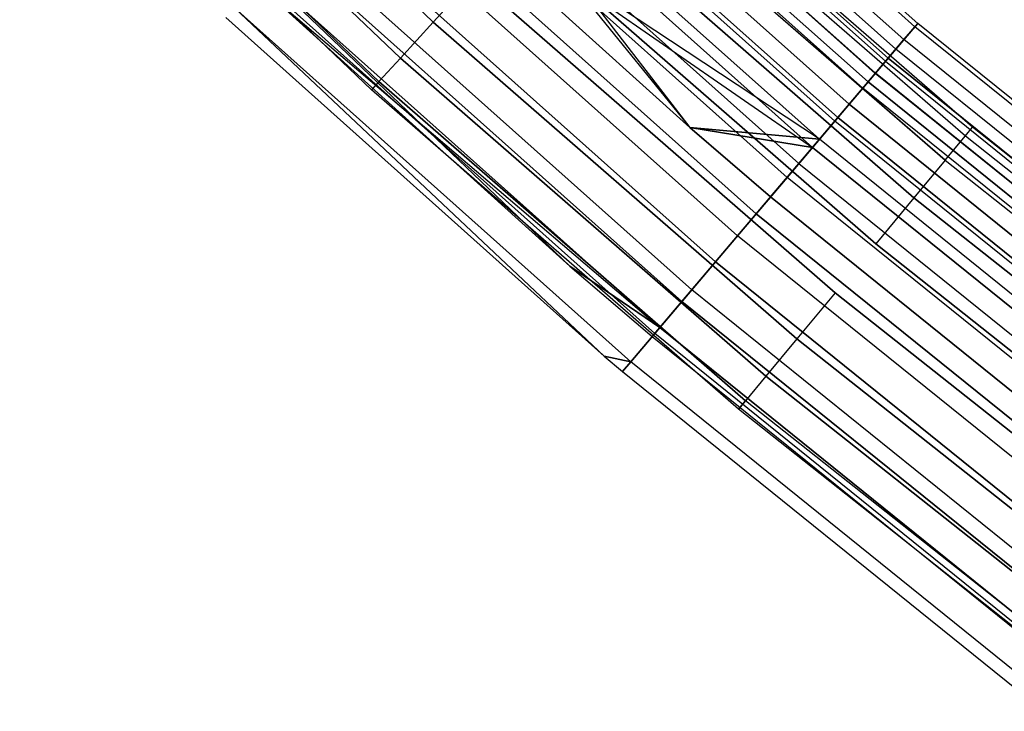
# Model space of a CAD drawing. Extents: x -176 to 176, y -176 to 176.
# Tile 29 of 208: x -81 to -71, y -92 to -84. Entities that reach past the tile are written whole.
import ezdxf

# ---------------------------------------------------------------- set-up
doc = ezdxf.new("R2010")
doc.units = 0
doc.header["$LTSCALE"] = 25.4
doc.layers.get('0').update_dxf_attribs({"linetype": 'CONTINUOUS'})

# ---------------------------------------------------------------- blocks, each defined once
blk = doc.blocks.new('BIURKOWA_B_STL')
at = {"color": 0}
for p, q in [((-80.61, -80.61, 197.768), (-76.801, -84.247, 197.768)), ((-80.61, -80.61, 197.768), (-76.801, -84.247, 197.768)), ((-76.801, -84.247, 201.232), (-80.61, -80.61, 201.232)), ((-76.801, -84.247, 201.232), (-80.61, -80.61, 201.232)), ((-80.61, -80.61, 0.768), (-76.801, -84.247, 0.768)), ((-80.61, -80.61, 0.768), (-76.801, -84.247, 0.768)), ((-76.801, -84.247, 4.232), (-80.61, -80.61, 4.232)), ((-76.801, -84.247, 4.232), (-80.61, -80.61, 4.232)), ((-75.685, -80.597, 198.944), (-71.54, -84.298, 198.944)), ((-75.685, -80.597, 198.944), (-71.54, -84.298, 198.944)), ((-75.685, -80.597, 3.056), (-71.54, -84.298, 3.056)), ((-75.685, -80.597, 3.056), (-71.54, -84.298, 3.056)), ((-75.653, -80.562, 199.78), (-71.51, -84.262, 199.78)), ((-75.653, -80.562, 199.78), (-71.51, -84.262, 199.78)), ((-75.653, -80.562, 2.22), (-71.51, -84.262, 2.22)), ((-75.653, -80.562, 2.22), (-71.51, -84.262, 2.22)), ((-75.812, -80.732, 200.585), (-71.66, -84.439, 200.585)), ((-75.812, -80.732, 200.585), (-71.66, -84.439, 200.585)), ((-75.812, -80.732, 1.415), (-71.66, -84.439, 1.415)), ((-75.812, -80.732, 1.415), (-71.66, -84.439, 1.415)), ((-75.905, -80.83, 198.17), (-71.748, -84.542, 198.17)), ((-75.905, -80.83, 198.17), (-71.748, -84.542, 198.17)), ((-75.905, -80.83, 3.83), (-71.748, -84.542, 3.83)), ((-75.905, -80.83, 3.83), (-71.748, -84.542, 3.83)), ((-71.861, -84.675, 2.021), (-76.025, -80.958, 2.021)), ((-71.861, -84.675, 2.021), (-76.025, -80.958, 2.021)), ((-76.025, -80.958, 199.979), (-71.861, -84.675, 199.979)), ((-76.025, -80.958, 199.979), (-71.861, -84.675, 199.979)), ((-71.833, -84.642, 2.741), (-75.995, -80.926, 2.741)), ((-71.833, -84.642, 2.741), (-75.995, -80.926, 2.741)), ((-75.995, -80.926, 199.259), (-71.833, -84.642, 199.259)), ((-75.995, -80.926, 199.259), (-71.833, -84.642, 199.259)), ((-80.986, -80.986, 198.214), (-77.16, -84.64, 198.214)), ((-80.986, -80.986, 198.214), (-77.16, -84.64, 198.214)), ((-77.16, -84.64, 200.786), (-80.986, -80.986, 200.786)), ((-77.16, -84.64, 200.786), (-80.986, -80.986, 200.786)), ((-80.986, -80.986, 1.214), (-77.16, -84.64, 1.214)), ((-80.986, -80.986, 1.214), (-77.16, -84.64, 1.214)), ((-77.16, -84.64, 3.786), (-80.986, -80.986, 3.786)), ((-77.16, -84.64, 3.786), (-80.986, -80.986, 3.786)), ((-76.227, -81.174, 1.364), (-72.052, -84.901, 1.364)), ((-76.227, -81.174, 1.364), (-72.052, -84.901, 1.364)), ((-72.052, -84.901, 200.636), (-76.227, -81.174, 200.636)), ((-72.052, -84.901, 200.636), (-76.227, -81.174, 200.636)), ((-76.144, -81.085, 201.268), (-71.973, -84.808, 201.268)), ((-76.144, -81.085, 201.268), (-71.973, -84.808, 201.268)), ((-76.144, -81.085, 0.732), (-71.973, -84.808, 0.732)), ((-76.144, -81.085, 0.732), (-71.973, -84.808, 0.732)), ((-71.971, -84.806, 3.429), (-76.142, -81.083, 3.429)), ((-71.971, -84.806, 3.429), (-76.142, -81.083, 3.429)), ((-76.142, -81.083, 198.571), (-71.971, -84.806, 198.571)), ((-76.142, -81.083, 198.571), (-71.971, -84.806, 198.571)), ((-77.394, -84.897, 200.184), (-81.232, -81.232, 200.184)), ((-81.232, -81.232, 198.816), (-77.394, -84.897, 198.816)), ((-81.232, -81.232, 198.816), (-77.394, -84.897, 198.816)), ((-77.394, -84.897, 200.184), (-81.232, -81.232, 200.184)), ((-77.394, -84.897, 3.184), (-81.232, -81.232, 3.184)), ((-81.232, -81.232, 1.816), (-77.394, -84.897, 1.816)), ((-81.232, -81.232, 1.816), (-77.394, -84.897, 1.816)), ((-77.394, -84.897, 3.184), (-81.232, -81.232, 3.184)), ((-76.287, -81.237, 197.545), (-72.109, -84.968, 197.545)), ((-76.287, -81.237, 197.545), (-72.109, -84.968, 197.545)), ((-76.287, -81.237, 4.455), (-72.109, -84.968, 4.455)), ((-76.287, -81.237, 4.455), (-72.109, -84.968, 4.455)), ((-81.317, -81.317, 199.5), (-77.475, -84.986, 199.5)), ((-81.317, -81.317, 199.5), (-77.475, -84.986, 199.5)), ((-81.317, -81.317, 2.5), (-77.475, -84.986, 2.5)), ((-81.317, -81.317, 2.5), (-77.475, -84.986, 2.5)), ((-72.259, -85.145, 3.997), (-76.446, -81.407, 3.997)), ((-72.259, -85.145, 3.997), (-76.446, -81.407, 3.997)), ((-76.446, -81.407, 198.003), (-72.259, -85.145, 198.003)), ((-76.446, -81.407, 198.003), (-72.259, -85.145, 198.003)), ((-76.611, -81.583, 201.752), (-72.415, -85.329, 201.752)), ((-76.611, -81.583, 201.752), (-72.415, -85.329, 201.752)), ((-76.611, -81.583, 0.248), (-72.415, -85.329, 0.248)), ((-76.611, -81.583, 0.248), (-72.415, -85.329, 0.248)), ((-72.382, -85.29, 0.854), (-76.576, -81.545, 0.854)), ((-72.382, -85.29, 0.854), (-76.576, -81.545, 0.854)), ((-76.576, -81.545, 201.146), (-72.382, -85.29, 201.146)), ((-76.576, -81.545, 201.146), (-72.382, -85.29, 201.146)), ((-76.789, -81.772, 197.14), (-73.999, -85.4, 197)), ((-76.789, -81.772, 197.14), (-73.999, -85.4, 197)), ((-76.789, -81.772, 197.14), (-72.583, -85.526, 197.14)), ((-76.789, -81.772, 197.14), (-72.583, -85.526, 197.14)), ((-76.789, -81.772, 4.86), (-72.583, -85.526, 4.86)), ((-76.789, -81.772, 4.86), (-72.583, -85.526, 4.86)), ((-76.868, -81.856, 4.37), (-72.658, -85.615, 4.37)), ((-76.868, -81.856, 4.37), (-73.999, -85.4, 4.5)), ((-76.868, -81.856, 4.37), (-73.999, -85.4, 4.5)), ((-76.868, -81.856, 4.37), (-72.658, -85.615, 4.37)), ((-76.868, -81.856, 197.63), (-72.658, -85.615, 197.63)), ((-76.868, -81.856, 197.63), (-72.658, -85.615, 197.63)), ((-77.026, -82.025, 0.558), (-72.808, -85.791, 0.558)), ((-77.026, -82.025, 0.558), (-72.808, -85.791, 0.558)), ((-72.808, -85.791, 201.442), (-77.026, -82.025, 201.442)), ((-72.808, -85.791, 201.442), (-77.026, -82.025, 201.442)), ((-70.912, -85.396, 199.5), (-74.78, -82.03, 199.5)), ((-70.912, -85.396, 199.5), (-74.78, -82.03, 199.5)), ((-70.912, -85.396, 2.5), (-74.78, -82.03, 2.5)), ((-70.912, -85.396, 2.5), (-74.78, -82.03, 2.5)), ((-74.861, -82.119, 200.184), (-70.989, -85.489, 200.184)), ((-74.861, -82.119, 198.816), (-70.989, -85.489, 198.816)), ((-74.861, -82.119, 200.184), (-70.989, -85.489, 200.184)), ((-74.861, -82.119, 198.816), (-70.989, -85.489, 198.816)), ((-74.861, -82.119, 3.184), (-70.989, -85.489, 3.184)), ((-74.861, -82.119, 1.816), (-70.989, -85.489, 1.816)), ((-74.861, -82.119, 3.184), (-70.989, -85.489, 3.184)), ((-74.861, -82.119, 1.816), (-70.989, -85.489, 1.816)), ((-77.162, -82.169, 201.984), (-72.936, -85.943, 201.984)), ((-77.162, -82.169, 201.984), (-72.936, -85.943, 201.984)), ((-77.162, -82.169, 0.016), (-72.936, -85.943, 0.016)), ((-77.162, -82.169, 0.016), (-72.936, -85.943, 0.016)), ((-73.999, -85.4, 197), (-77.354, -82.373, 197)), ((-72.583, -85.526, 4.86), (-77.354, -82.373, 5)), ((-77.354, -82.373, 5), (-73.999, -85.4, 5)), ((-72.583, -85.526, 4.86), (-77.354, -82.373, 5)), ((-77.354, -82.373, 4.5), (-73.999, -85.4, 4.5)), ((-77.354, -82.373, 5), (-73.999, -85.4, 5)), ((-77.354, -82.373, 4.5), (-73.999, -85.4, 4.5)), ((-77.354, -82.373, 197.5), (-72.658, -85.615, 197.63)), ((-77.354, -82.373, 197.5), (-72.658, -85.615, 197.63)), ((-77.354, -82.373, 197.5), (-73.999, -85.4, 197.5)), ((-73.999, -85.4, 197), (-77.354, -82.373, 197)), ((-77.354, -82.373, 197.5), (-73.999, -85.4, 197.5)), ((-75.095, -82.376, 198.214), (-71.211, -85.756, 198.214)), ((-75.095, -82.376, 198.214), (-71.211, -85.756, 198.214)), ((-71.211, -85.756, 200.786), (-75.095, -82.376, 200.786)), ((-71.211, -85.756, 200.786), (-75.095, -82.376, 200.786)), ((-75.095, -82.376, 1.214), (-71.211, -85.756, 1.214)), ((-75.095, -82.376, 1.214), (-71.211, -85.756, 1.214)), ((-71.211, -85.756, 3.786), (-75.095, -82.376, 3.786)), ((-71.211, -85.756, 3.786), (-75.095, -82.376, 3.786)), ((-77.519, -82.549, 0.515), (-73.273, -86.34, 0.515)), ((-77.519, -82.549, 0.515), (-73.273, -86.34, 0.515)), ((-73.273, -86.34, 201.485), (-77.519, -82.549, 201.485)), ((-73.273, -86.34, 201.485), (-77.519, -82.549, 201.485)), ((-77.735, -82.779, 201.937), (-73.477, -86.58, 201.937)), ((-77.735, -82.779, 201.937), (-73.477, -86.58, 201.937)), ((-77.735, -82.779, 0.063), (-73.477, -86.58, 0.063)), ((-77.735, -82.779, 0.063), (-73.477, -86.58, 0.063)), ((-75.454, -82.769, 197.768), (-71.551, -86.165, 197.768)), ((-75.454, -82.769, 197.768), (-71.551, -86.165, 197.768)), ((-71.551, -86.165, 201.232), (-75.454, -82.769, 201.232)), ((-71.551, -86.165, 201.232), (-75.454, -82.769, 201.232)), ((-75.454, -82.769, 0.768), (-71.551, -86.165, 0.768)), ((-75.454, -82.769, 0.768), (-71.551, -86.165, 0.768)), ((-71.551, -86.165, 4.232), (-75.454, -82.769, 4.232)), ((-71.551, -86.165, 4.232), (-75.454, -82.769, 4.232)), ((-77.99, -83.051, 0.729), (-73.719, -86.865, 0.729)), ((-77.99, -83.051, 0.729), (-73.719, -86.865, 0.729)), ((-73.719, -86.865, 201.271), (-77.99, -83.051, 201.271)), ((-73.719, -86.865, 201.271), (-77.99, -83.051, 201.271)), ((-75.894, -83.251, 197.53), (-71.968, -86.668, 197.53)), ((-75.894, -83.251, 197.53), (-71.968, -86.668, 197.53)), ((-71.968, -86.668, 201.47), (-75.894, -83.251, 201.47)), ((-71.968, -86.668, 201.47), (-75.894, -83.251, 201.47)), ((-75.894, -83.251, 0.53), (-71.968, -86.668, 0.53)), ((-75.894, -83.251, 0.53), (-71.968, -86.668, 0.53)), ((-71.968, -86.668, 4.47), (-75.894, -83.251, 4.47)), ((-71.968, -86.668, 4.47), (-75.894, -83.251, 4.47)), ((-78.264, -83.343, 201.617), (-73.978, -87.17, 201.617)), ((-78.264, -83.343, 201.617), (-73.978, -87.17, 201.617)), ((-78.264, -83.343, 0.383), (-73.978, -87.17, 0.383)), ((-78.264, -83.343, 0.383), (-73.978, -87.17, 0.383)), ((-78.379, -83.465, 1.174), (-74.086, -87.297, 1.174)), ((-78.379, -83.465, 1.174), (-74.086, -87.297, 1.174)), ((-74.086, -87.297, 200.826), (-78.379, -83.465, 200.826)), ((-74.086, -87.297, 200.826), (-78.379, -83.465, 200.826)), ((-78.634, -83.737, 1.791), (-74.327, -87.582, 1.791)), ((-78.634, -83.737, 1.791), (-74.327, -87.582, 1.791)), ((-78.634, -83.737, 200.209), (-74.327, -87.582, 200.209)), ((-78.634, -83.737, 200.209), (-75.309, -86.911, 199.5)), ((-78.634, -83.737, 200.209), (-75.309, -86.911, 199.5)), ((-78.634, -83.737, 200.209), (-74.327, -87.582, 200.209)), ((-76.362, -83.765, 197.53), (-76.801, -84.247, 197.768)), ((-76.362, -83.765, 197.53), (-76.801, -84.247, 197.768)), ((-76.362, -83.765, 201.47), (-76.801, -84.247, 201.232)), ((-76.362, -83.765, 201.47), (-76.801, -84.247, 201.232)), ((-76.362, -83.765, 0.53), (-76.801, -84.247, 0.768)), ((-76.362, -83.765, 0.53), (-76.801, -84.247, 0.768)), ((-76.362, -83.765, 4.47), (-76.801, -84.247, 4.232)), ((-76.362, -83.765, 4.47), (-76.801, -84.247, 4.232)), ((-76.362, -83.765, 197.53), (-72.412, -87.202, 197.53)), ((-76.362, -83.765, 197.53), (-72.412, -87.202, 197.53)), ((-72.412, -87.202, 201.47), (-76.362, -83.765, 201.47)), ((-72.412, -87.202, 201.47), (-76.362, -83.765, 201.47)), ((-76.362, -83.765, 0.53), (-72.412, -87.202, 0.53)), ((-76.362, -83.765, 0.53), (-72.412, -87.202, 0.53)), ((-72.412, -87.202, 4.47), (-76.362, -83.765, 4.47)), ((-72.412, -87.202, 4.47), (-76.362, -83.765, 4.47)), ((-78.723, -83.831, 2.5), (-74.327, -87.582, 1.791)), ((-78.723, -83.831, 2.5), (-74.327, -87.582, 1.791)), ((-78.723, -83.831, 2.5), (-75.309, -86.911, 2.5)), ((-78.723, -83.831, 2.5), (-75.309, -86.911, 2.5)), ((-78.723, -83.831, 199.5), (-75.309, -86.911, 199.5)), ((-78.723, -83.831, 199.5), (-75.309, -86.911, 199.5)), ((-78.692, -83.798, 201.059), (-74.382, -87.646, 201.059)), ((-78.692, -83.798, 201.059), (-74.382, -87.646, 201.059)), ((-78.692, -83.798, 0.941), (-74.382, -87.646, 0.941)), ((-78.692, -83.798, 0.941), (-74.382, -87.646, 0.941)), ((-79.065, -84.196, 199.5), (-74.934, -87.893, 199.5)), ((-79.065, -84.196, 199.5), (-74.934, -87.893, 199.5)), ((-79.065, -84.196, 2.5), (-74.934, -87.893, 2.5)), ((-79.065, -84.196, 2.5), (-74.934, -87.893, 2.5)), ((-78.969, -84.094, 200.326), (-74.644, -87.955, 200.326)), ((-78.969, -84.094, 200.326), (-74.644, -87.955, 200.326)), ((-78.969, -84.094, 200.326), (-74.934, -87.893, 199.5)), ((-78.969, -84.094, 200.326), (-74.934, -87.893, 199.5)), ((-78.969, -84.094, 1.674), (-74.934, -87.893, 2.5)), ((-78.969, -84.094, 1.674), (-74.934, -87.893, 2.5)), ((-78.969, -84.094, 1.674), (-74.644, -87.955, 1.674)), ((-78.969, -84.094, 1.674), (-74.644, -87.955, 1.674)), ((-76.801, -84.247, 197.768), (-77.16, -84.64, 198.214)), ((-76.801, -84.247, 197.768), (-77.16, -84.64, 198.214)), ((-76.801, -84.247, 201.232), (-77.16, -84.64, 200.786)), ((-76.801, -84.247, 201.232), (-77.16, -84.64, 200.786)), ((-76.801, -84.247, 0.768), (-77.16, -84.64, 1.214)), ((-76.801, -84.247, 0.768), (-77.16, -84.64, 1.214)), ((-76.801, -84.247, 4.232), (-77.16, -84.64, 3.786)), ((-76.801, -84.247, 4.232), (-77.16, -84.64, 3.786)), ((-76.801, -84.247, 197.768), (-72.829, -87.704, 197.768)), ((-76.801, -84.247, 197.768), (-72.829, -87.704, 197.768)), ((-72.829, -87.704, 201.232), (-76.801, -84.247, 201.232)), ((-72.829, -87.704, 201.232), (-76.801, -84.247, 201.232)), ((-76.801, -84.247, 0.768), (-72.829, -87.704, 0.768)), ((-76.801, -84.247, 0.768), (-72.829, -87.704, 0.768)), ((-72.829, -87.704, 4.232), (-76.801, -84.247, 4.232)), ((-72.829, -87.704, 4.232), (-76.801, -84.247, 4.232)), ((-71.54, -84.298, 198.944), (-71.748, -84.542, 198.17)), ((-71.54, -84.298, 198.944), (-71.748, -84.542, 198.17)), ((-71.748, -84.542, 3.83), (-71.54, -84.298, 3.056)), ((-71.748, -84.542, 3.83), (-71.54, -84.298, 3.056)), ((-71.66, -84.439, 200.585), (-71.51, -84.262, 199.78)), ((-71.66, -84.439, 200.585), (-71.51, -84.262, 199.78)), ((-71.51, -84.262, 2.22), (-71.66, -84.439, 1.415)), ((-71.51, -84.262, 2.22), (-71.66, -84.439, 1.415)), ((-71.51, -84.262, 199.78), (-71.54, -84.298, 198.944)), ((-71.51, -84.262, 199.78), (-71.54, -84.298, 198.944)), ((-71.54, -84.298, 3.056), (-71.51, -84.262, 2.22)), ((-71.54, -84.298, 3.056), (-71.51, -84.262, 2.22)), ((-67.214, -87.786, 198.944), (-71.54, -84.298, 198.944)), ((-67.214, -87.786, 198.944), (-71.54, -84.298, 198.944)), ((-67.214, -87.786, 3.056), (-71.54, -84.298, 3.056)), ((-67.214, -87.786, 3.056), (-71.54, -84.298, 3.056)), ((-67.186, -87.748, 199.78), (-71.51, -84.262, 199.78)), ((-67.186, -87.748, 199.78), (-71.51, -84.262, 199.78)), ((-67.186, -87.748, 2.22), (-71.51, -84.262, 2.22)), ((-67.186, -87.748, 2.22), (-71.51, -84.262, 2.22)), ((-71.973, -84.808, 201.268), (-71.66, -84.439, 200.585)), ((-71.973, -84.808, 201.268), (-71.66, -84.439, 200.585)), ((-71.66, -84.439, 1.415), (-71.973, -84.808, 0.732)), ((-71.66, -84.439, 1.415), (-71.973, -84.808, 0.732)), ((-67.327, -87.933, 200.585), (-71.66, -84.439, 200.585)), ((-67.327, -87.933, 200.585), (-71.66, -84.439, 200.585)), ((-67.327, -87.933, 1.415), (-71.66, -84.439, 1.415)), ((-67.327, -87.933, 1.415), (-71.66, -84.439, 1.415)), ((-71.748, -84.542, 198.17), (-72.109, -84.968, 197.545)), ((-71.748, -84.542, 198.17), (-72.109, -84.968, 197.545)), ((-72.109, -84.968, 4.455), (-71.748, -84.542, 3.83)), ((-72.109, -84.968, 4.455), (-71.748, -84.542, 3.83)), ((-67.409, -88.04, 198.17), (-71.748, -84.542, 198.17)), ((-67.409, -88.04, 198.17), (-71.748, -84.542, 198.17)), ((-67.409, -88.04, 3.83), (-71.748, -84.542, 3.83)), ((-67.409, -88.04, 3.83), (-71.748, -84.542, 3.83)), ((-77.16, -84.64, 198.214), (-77.394, -84.897, 198.816)), ((-77.16, -84.64, 198.214), (-77.394, -84.897, 198.816)), ((-77.16, -84.64, 200.786), (-77.394, -84.897, 200.184)), ((-77.16, -84.64, 200.786), (-77.394, -84.897, 200.184)), ((-77.16, -84.64, 1.214), (-77.394, -84.897, 1.816)), ((-77.16, -84.64, 1.214), (-77.394, -84.897, 1.816)), ((-77.16, -84.64, 3.786), (-77.394, -84.897, 3.184)), ((-77.16, -84.64, 3.786), (-77.394, -84.897, 3.184)), ((-77.16, -84.64, 198.214), (-73.168, -88.113, 198.214)), ((-77.16, -84.64, 198.214), (-73.168, -88.113, 198.214)), ((-73.168, -88.113, 200.786), (-77.16, -84.64, 200.786)), ((-73.168, -88.113, 200.786), (-77.16, -84.64, 200.786)), ((-77.16, -84.64, 1.214), (-73.168, -88.113, 1.214)), ((-77.16, -84.64, 1.214), (-73.168, -88.113, 1.214)), ((-73.168, -88.113, 3.786), (-77.16, -84.64, 3.786)), ((-73.168, -88.113, 3.786), (-77.16, -84.64, 3.786)), ((-71.861, -84.675, 2.021), (-72.052, -84.901, 1.364)), ((-71.861, -84.675, 2.021), (-72.052, -84.901, 1.364)), ((-71.861, -84.675, 199.979), (-72.052, -84.901, 200.636)), ((-71.861, -84.675, 199.979), (-72.052, -84.901, 200.636)), ((-71.833, -84.642, 2.741), (-71.971, -84.806, 3.429)), ((-71.833, -84.642, 2.741), (-71.971, -84.806, 3.429)), ((-71.971, -84.806, 198.571), (-71.833, -84.642, 199.259)), ((-71.971, -84.806, 198.571), (-71.833, -84.642, 199.259)), ((-71.861, -84.675, 2.021), (-71.833, -84.642, 2.741)), ((-71.861, -84.675, 2.021), (-71.833, -84.642, 2.741)), ((-71.833, -84.642, 199.259), (-71.861, -84.675, 199.979)), ((-71.833, -84.642, 199.259), (-71.861, -84.675, 199.979)), ((-71.861, -84.675, 2.021), (-67.516, -88.179, 2.021)), ((-71.861, -84.675, 2.021), (-67.516, -88.179, 2.021)), ((-71.861, -84.675, 199.979), (-67.516, -88.179, 199.979)), ((-71.861, -84.675, 199.979), (-67.516, -88.179, 199.979)), ((-67.489, -88.145, 2.741), (-71.833, -84.642, 2.741)), ((-67.489, -88.145, 2.741), (-71.833, -84.642, 2.741)), ((-71.833, -84.642, 199.259), (-67.489, -88.145, 199.259)), ((-71.833, -84.642, 199.259), (-67.489, -88.145, 199.259)), ((-72.415, -85.329, 201.752), (-71.973, -84.808, 201.268)), ((-72.415, -85.329, 201.752), (-71.973, -84.808, 201.268)), ((-71.973, -84.808, 0.732), (-72.415, -85.329, 0.248)), ((-71.973, -84.808, 0.732), (-72.415, -85.329, 0.248)), ((-71.971, -84.806, 3.429), (-72.259, -85.145, 3.997)), ((-71.971, -84.806, 3.429), (-72.259, -85.145, 3.997)), ((-72.259, -85.145, 198.003), (-71.971, -84.806, 198.571)), ((-72.259, -85.145, 198.003), (-71.971, -84.806, 198.571)), ((-67.621, -88.317, 201.268), (-71.973, -84.808, 201.268)), ((-67.621, -88.317, 201.268), (-71.973, -84.808, 201.268)), ((-67.621, -88.317, 0.732), (-71.973, -84.808, 0.732)), ((-67.621, -88.317, 0.732), (-71.973, -84.808, 0.732)), ((-67.62, -88.315, 3.429), (-71.971, -84.806, 3.429)), ((-67.62, -88.315, 3.429), (-71.971, -84.806, 3.429)), ((-71.971, -84.806, 198.571), (-67.62, -88.315, 198.571)), ((-71.971, -84.806, 198.571), (-67.62, -88.315, 198.571)), ((-77.394, -84.897, 200.184), (-77.475, -84.986, 199.5)), ((-77.394, -84.897, 198.816), (-77.475, -84.986, 199.5)), ((-77.394, -84.897, 198.816), (-77.475, -84.986, 199.5)), ((-77.394, -84.897, 200.184), (-77.475, -84.986, 199.5)), ((-77.394, -84.897, 3.184), (-77.475, -84.986, 2.5)), ((-77.394, -84.897, 1.816), (-77.475, -84.986, 2.5)), ((-77.394, -84.897, 1.816), (-77.475, -84.986, 2.5)), ((-77.394, -84.897, 3.184), (-77.475, -84.986, 2.5)), ((-77.394, -84.897, 198.816), (-73.39, -88.381, 198.816)), ((-77.394, -84.897, 198.816), (-73.39, -88.381, 198.816)), ((-73.39, -88.381, 200.184), (-77.394, -84.897, 200.184)), ((-73.39, -88.381, 200.184), (-77.394, -84.897, 200.184)), ((-77.394, -84.897, 1.816), (-73.39, -88.381, 1.816)), ((-77.394, -84.897, 1.816), (-73.39, -88.381, 1.816)), ((-73.39, -88.381, 3.184), (-77.394, -84.897, 3.184)), ((-73.39, -88.381, 3.184), (-77.394, -84.897, 3.184)), ((-72.382, -85.29, 0.854), (-72.052, -84.901, 1.364)), ((-72.382, -85.29, 0.854), (-72.052, -84.901, 1.364)), ((-72.052, -84.901, 200.636), (-72.382, -85.29, 201.146)), ((-72.052, -84.901, 200.636), (-72.382, -85.29, 201.146)), ((-67.695, -88.414, 1.364), (-72.052, -84.901, 1.364)), ((-67.695, -88.414, 1.364), (-72.052, -84.901, 1.364)), ((-72.052, -84.901, 200.636), (-67.695, -88.414, 200.636)), ((-72.052, -84.901, 200.636), (-67.695, -88.414, 200.636)), ((-73.467, -88.473, 199.5), (-77.475, -84.986, 199.5)), ((-73.467, -88.473, 199.5), (-77.475, -84.986, 199.5)), ((-73.467, -88.473, 2.5), (-77.475, -84.986, 2.5)), ((-73.467, -88.473, 2.5), (-77.475, -84.986, 2.5)), ((-72.109, -84.968, 197.545), (-72.583, -85.526, 197.14)), ((-72.109, -84.968, 197.545), (-72.583, -85.526, 197.14)), ((-72.583, -85.526, 4.86), (-72.109, -84.968, 4.455)), ((-72.583, -85.526, 4.86), (-72.109, -84.968, 4.455)), ((-67.749, -88.483, 197.545), (-72.109, -84.968, 197.545)), ((-67.749, -88.483, 197.545), (-72.109, -84.968, 197.545)), ((-67.749, -88.483, 4.455), (-72.109, -84.968, 4.455)), ((-67.749, -88.483, 4.455), (-72.109, -84.968, 4.455)), ((-72.259, -85.145, 3.997), (-72.658, -85.615, 4.37)), ((-72.259, -85.145, 3.997), (-72.658, -85.615, 4.37)), ((-72.658, -85.615, 197.63), (-72.259, -85.145, 198.003)), ((-72.658, -85.615, 197.63), (-72.259, -85.145, 198.003)), ((-67.89, -88.668, 3.997), (-72.259, -85.145, 3.997)), ((-67.89, -88.668, 3.997), (-72.259, -85.145, 3.997)), ((-72.259, -85.145, 198.003), (-67.89, -88.668, 198.003)), ((-72.259, -85.145, 198.003), (-67.89, -88.668, 198.003)), ((-72.936, -85.943, 201.984), (-72.415, -85.329, 201.752)), ((-72.936, -85.943, 201.984), (-72.415, -85.329, 201.752)), ((-72.415, -85.329, 0.248), (-72.936, -85.943, 0.016)), ((-72.415, -85.329, 0.248), (-72.936, -85.943, 0.016)), ((-72.808, -85.791, 0.558), (-72.382, -85.29, 0.854)), ((-72.808, -85.791, 0.558), (-72.382, -85.29, 0.854)), ((-72.808, -85.791, 201.442), (-72.382, -85.29, 201.146)), ((-72.808, -85.791, 201.442), (-72.382, -85.29, 201.146)), ((-68.037, -88.86, 201.752), (-72.415, -85.329, 201.752)), ((-68.037, -88.86, 201.752), (-72.415, -85.329, 201.752)), ((-68.037, -88.86, 0.248), (-72.415, -85.329, 0.248)), ((-68.037, -88.86, 0.248), (-72.415, -85.329, 0.248)), ((-72.382, -85.29, 0.854), (-68.005, -88.819, 0.854)), ((-72.382, -85.29, 0.854), (-68.005, -88.819, 0.854)), ((-68.005, -88.819, 201.146), (-72.382, -85.29, 201.146)), ((-68.005, -88.819, 201.146), (-72.382, -85.29, 201.146)), ((-73.117, -86.156, 197), (-73.999, -85.4, 197)), ((-73.999, -85.4, 197), (-72.583, -85.526, 197.14)), ((-73.999, -85.4, 197), (-72.583, -85.526, 197.14)), ((-73.999, -85.4, 5), (-73.117, -86.156, 5)), ((-72.583, -85.526, 4.86), (-73.999, -85.4, 5)), ((-72.583, -85.526, 4.86), (-73.999, -85.4, 5)), ((-73.999, -85.4, 4.5), (-73.999, -85.4, 5)), ((-73.999, -85.4, 4.5), (-73.999, -85.4, 5)), ((-73.999, -85.4, 4.5), (-73.117, -86.156, 4.5)), ((-73.999, -85.4, 5), (-73.117, -86.156, 5)), ((-73.999, -85.4, 4.5), (-73.117, -86.156, 4.5)), ((-73.999, -85.4, 4.5), (-72.658, -85.615, 4.37)), ((-73.999, -85.4, 4.5), (-72.658, -85.615, 4.37)), ((-73.999, -85.4, 197.5), (-73.117, -86.156, 197.5)), ((-72.658, -85.615, 197.63), (-73.999, -85.4, 197.5)), ((-72.658, -85.615, 197.63), (-73.999, -85.4, 197.5)), ((-73.999, -85.4, 197), (-73.999, -85.4, 197.5)), ((-73.999, -85.4, 197), (-73.999, -85.4, 197.5)), ((-73.117, -86.156, 197), (-73.999, -85.4, 197)), ((-73.999, -85.4, 197.5), (-73.117, -86.156, 197.5)), ((-70.989, -85.489, 200.184), (-70.912, -85.396, 199.5)), ((-70.989, -85.489, 200.184), (-70.912, -85.396, 199.5)), ((-70.989, -85.489, 198.816), (-70.912, -85.396, 199.5)), ((-70.989, -85.489, 198.816), (-70.912, -85.396, 199.5)), ((-70.989, -85.489, 3.184), (-70.912, -85.396, 2.5)), ((-70.989, -85.489, 3.184), (-70.912, -85.396, 2.5)), ((-70.989, -85.489, 1.816), (-70.912, -85.396, 2.5)), ((-70.989, -85.489, 1.816), (-70.912, -85.396, 2.5)), ((-66.892, -88.58, 199.5), (-70.912, -85.396, 199.5)), ((-66.892, -88.58, 199.5), (-70.912, -85.396, 199.5)), ((-66.892, -88.58, 2.5), (-70.912, -85.396, 2.5)), ((-66.892, -88.58, 2.5), (-70.912, -85.396, 2.5)), ((-72.583, -85.526, 197.14), (-73.117, -86.156, 197)), ((-72.583, -85.526, 197.14), (-73.117, -86.156, 197)), ((-73.117, -86.156, 5), (-72.583, -85.526, 4.86)), ((-73.117, -86.156, 5), (-72.583, -85.526, 4.86)), ((-68.194, -89.065, 197.14), (-72.583, -85.526, 197.14)), ((-68.194, -89.065, 197.14), (-72.583, -85.526, 197.14)), ((-68.194, -89.065, 4.86), (-72.583, -85.526, 4.86)), ((-68.194, -89.065, 4.86), (-72.583, -85.526, 4.86)), ((-71.211, -85.756, 198.214), (-70.989, -85.489, 198.816)), ((-71.211, -85.756, 198.214), (-70.989, -85.489, 198.816)), ((-71.211, -85.756, 200.786), (-70.989, -85.489, 200.184)), ((-71.211, -85.756, 200.786), (-70.989, -85.489, 200.184)), ((-71.211, -85.756, 1.214), (-70.989, -85.489, 1.816)), ((-71.211, -85.756, 1.214), (-70.989, -85.489, 1.816)), ((-71.211, -85.756, 3.786), (-70.989, -85.489, 3.184)), ((-71.211, -85.756, 3.786), (-70.989, -85.489, 3.184)), ((-70.989, -85.489, 200.184), (-66.965, -88.676, 200.184)), ((-70.989, -85.489, 198.816), (-66.965, -88.676, 198.816)), ((-70.989, -85.489, 200.184), (-66.965, -88.676, 200.184)), ((-70.989, -85.489, 198.816), (-66.965, -88.676, 198.816)), ((-70.989, -85.489, 3.184), (-66.965, -88.676, 3.184)), ((-70.989, -85.489, 1.816), (-66.965, -88.676, 1.816)), ((-70.989, -85.489, 3.184), (-66.965, -88.676, 3.184)), ((-70.989, -85.489, 1.816), (-66.965, -88.676, 1.816)), ((-72.658, -85.615, 4.37), (-73.117, -86.156, 4.5)), ((-72.658, -85.615, 4.37), (-73.117, -86.156, 4.5)), ((-73.117, -86.156, 197.5), (-72.658, -85.615, 197.63)), ((-73.117, -86.156, 197.5), (-72.658, -85.615, 197.63)), ((-68.265, -89.158, 4.37), (-72.658, -85.615, 4.37)), ((-68.265, -89.158, 4.37), (-72.658, -85.615, 4.37)), ((-72.658, -85.615, 197.63), (-68.265, -89.158, 197.63)), ((-72.658, -85.615, 197.63), (-68.265, -89.158, 197.63)), ((-73.273, -86.34, 0.515), (-72.808, -85.791, 0.558)), ((-73.273, -86.34, 0.515), (-72.808, -85.791, 0.558)), ((-72.808, -85.791, 201.442), (-73.273, -86.34, 201.485)), ((-72.808, -85.791, 201.442), (-73.273, -86.34, 201.485)), ((-72.808, -85.791, 0.558), (-68.405, -89.341, 0.558)), ((-72.808, -85.791, 0.558), (-68.405, -89.341, 0.558)), ((-72.808, -85.791, 201.442), (-68.405, -89.341, 201.442)), ((-72.808, -85.791, 201.442), (-68.405, -89.341, 201.442)), ((-71.211, -85.756, 198.214), (-71.551, -86.165, 197.768)), ((-71.211, -85.756, 198.214), (-71.551, -86.165, 197.768)), ((-71.211, -85.756, 200.786), (-71.551, -86.165, 201.232)), ((-71.211, -85.756, 200.786), (-71.551, -86.165, 201.232)), ((-71.211, -85.756, 1.214), (-71.551, -86.165, 0.768)), ((-71.211, -85.756, 1.214), (-71.551, -86.165, 0.768)), ((-71.211, -85.756, 3.786), (-71.551, -86.165, 4.232)), ((-71.211, -85.756, 3.786), (-71.551, -86.165, 4.232)), ((-71.211, -85.756, 198.214), (-67.174, -88.953, 198.214)), ((-71.211, -85.756, 198.214), (-67.174, -88.953, 198.214)), ((-71.211, -85.756, 200.786), (-67.174, -88.953, 200.786)), ((-71.211, -85.756, 200.786), (-67.174, -88.953, 200.786)), ((-71.211, -85.756, 1.214), (-67.174, -88.953, 1.214)), ((-71.211, -85.756, 1.214), (-67.174, -88.953, 1.214)), ((-71.211, -85.756, 3.786), (-67.174, -88.953, 3.786)), ((-71.211, -85.756, 3.786), (-67.174, -88.953, 3.786)), ((-73.477, -86.58, 201.937), (-72.936, -85.943, 201.984)), ((-73.477, -86.58, 201.937), (-72.936, -85.943, 201.984)), ((-72.936, -85.943, 0.016), (-73.477, -86.58, 0.063)), ((-72.936, -85.943, 0.016), (-73.477, -86.58, 0.063)), ((-68.526, -89.499, 201.984), (-72.936, -85.943, 201.984)), ((-68.526, -89.499, 201.984), (-72.936, -85.943, 201.984)), ((-68.526, -89.499, 0.016), (-72.936, -85.943, 0.016)), ((-68.526, -89.499, 0.016), (-72.936, -85.943, 0.016)), ((-68.696, -89.721, 197), (-73.117, -86.156, 197)), ((-73.117, -86.156, 5), (-68.696, -89.721, 5)), ((-73.117, -86.156, 4.5), (-73.117, -86.156, 5)), ((-73.117, -86.156, 4.5), (-73.117, -86.156, 5)), ((-73.117, -86.156, 4.5), (-68.696, -89.721, 4.5)), ((-73.117, -86.156, 5), (-68.696, -89.721, 5)), ((-73.117, -86.156, 4.5), (-68.696, -89.721, 4.5)), ((-73.117, -86.156, 197.5), (-68.696, -89.721, 197.5)), ((-73.117, -86.156, 197), (-73.117, -86.156, 197.5)), ((-73.117, -86.156, 197), (-73.117, -86.156, 197.5)), ((-68.696, -89.721, 197), (-73.117, -86.156, 197)), ((-73.117, -86.156, 197.5), (-68.696, -89.721, 197.5)), ((-71.551, -86.165, 197.768), (-71.968, -86.668, 197.53)), ((-71.551, -86.165, 197.768), (-71.968, -86.668, 197.53)), ((-71.551, -86.165, 201.232), (-71.968, -86.668, 201.47)), ((-71.551, -86.165, 201.232), (-71.968, -86.668, 201.47)), ((-71.551, -86.165, 0.768), (-71.968, -86.668, 0.53)), ((-71.551, -86.165, 0.768), (-71.968, -86.668, 0.53)), ((-71.551, -86.165, 4.232), (-71.968, -86.668, 4.47)), ((-71.551, -86.165, 4.232), (-71.968, -86.668, 4.47)), ((-71.551, -86.165, 197.768), (-67.495, -89.378, 197.768)), ((-71.551, -86.165, 197.768), (-67.495, -89.378, 197.768)), ((-67.495, -89.378, 201.232), (-71.551, -86.165, 201.232)), ((-67.495, -89.378, 201.232), (-71.551, -86.165, 201.232)), ((-71.551, -86.165, 0.768), (-67.495, -89.378, 0.768)), ((-71.551, -86.165, 0.768), (-67.495, -89.378, 0.768)), ((-67.495, -89.378, 4.232), (-71.551, -86.165, 4.232)), ((-67.495, -89.378, 4.232), (-71.551, -86.165, 4.232)), ((-73.719, -86.865, 0.729), (-73.273, -86.34, 0.515)), ((-73.719, -86.865, 0.729), (-73.273, -86.34, 0.515)), ((-73.273, -86.34, 201.485), (-73.719, -86.865, 201.271)), ((-73.273, -86.34, 201.485), (-73.719, -86.865, 201.271)), ((-73.273, -86.34, 0.515), (-68.843, -89.912, 0.515)), ((-73.273, -86.34, 0.515), (-68.843, -89.912, 0.515)), ((-68.843, -89.912, 201.485), (-73.273, -86.34, 201.485)), ((-68.843, -89.912, 201.485), (-73.273, -86.34, 201.485)), ((-73.978, -87.17, 201.617), (-73.477, -86.58, 201.937)), ((-73.978, -87.17, 201.617), (-73.477, -86.58, 201.937)), ((-73.477, -86.58, 0.063), (-73.978, -87.17, 0.383)), ((-73.477, -86.58, 0.063), (-73.978, -87.17, 0.383)), ((-69.034, -90.163, 201.937), (-73.477, -86.58, 201.937)), ((-69.034, -90.163, 201.937), (-73.477, -86.58, 201.937)), ((-69.034, -90.163, 0.063), (-73.477, -86.58, 0.063)), ((-69.034, -90.163, 0.063), (-73.477, -86.58, 0.063)), ((-71.968, -86.668, 197.53), (-67.888, -89.899, 197.53)), ((-71.968, -86.668, 197.53), (-67.888, -89.899, 197.53)), ((-67.888, -89.899, 201.47), (-71.968, -86.668, 201.47)), ((-67.888, -89.899, 201.47), (-71.968, -86.668, 201.47)), ((-71.968, -86.668, 0.53), (-67.888, -89.899, 0.53)), ((-71.968, -86.668, 0.53), (-67.888, -89.899, 0.53)), ((-67.888, -89.899, 4.47), (-71.968, -86.668, 4.47)), ((-67.888, -89.899, 4.47), (-71.968, -86.668, 4.47)), ((-74.086, -87.297, 1.174), (-73.719, -86.865, 0.729)), ((-74.086, -87.297, 1.174), (-73.719, -86.865, 0.729)), ((-73.719, -86.865, 201.271), (-74.086, -87.297, 200.826)), ((-73.719, -86.865, 201.271), (-74.086, -87.297, 200.826)), ((-73.719, -86.865, 0.729), (-69.261, -90.459, 0.729)), ((-73.719, -86.865, 0.729), (-69.261, -90.459, 0.729)), ((-69.261, -90.459, 201.271), (-73.719, -86.865, 201.271)), ((-69.261, -90.459, 201.271), (-73.719, -86.865, 201.271)), ((-75.309, -86.911, 2.5), (-74.411, -87.681, 2.5)), ((-74.327, -87.582, 1.791), (-75.309, -86.911, 2.5)), ((-74.327, -87.582, 1.791), (-75.309, -86.911, 2.5)), ((-75.309, -86.911, 2.5), (-74.411, -87.681, 2.5)), ((-75.309, -86.911, 2.5), (-75.309, -86.911, 199.5)), ((-75.309, -86.911, 199.5), (-74.411, -87.681, 199.5)), ((-75.309, -86.911, 2.5), (-75.309, -86.911, 199.5)), ((-75.309, -86.911, 199.5), (-74.411, -87.681, 199.5)), ((-75.309, -86.911, 199.5), (-74.327, -87.582, 200.209)), ((-75.309, -86.911, 199.5), (-74.327, -87.582, 200.209)), ((-74.382, -87.646, 201.059), (-73.978, -87.17, 201.617)), ((-74.382, -87.646, 201.059), (-73.978, -87.17, 201.617)), ((-73.978, -87.17, 0.383), (-74.382, -87.646, 0.941)), ((-73.978, -87.17, 0.383), (-74.382, -87.646, 0.941)), ((-69.505, -90.777, 201.617), (-73.978, -87.17, 201.617)), ((-69.505, -90.777, 201.617), (-73.978, -87.17, 201.617)), ((-69.505, -90.777, 0.383), (-73.978, -87.17, 0.383)), ((-69.505, -90.777, 0.383), (-73.978, -87.17, 0.383)), ((-72.412, -87.202, 197.53), (-72.829, -87.704, 197.768)), ((-72.412, -87.202, 197.53), (-72.829, -87.704, 197.768)), ((-72.412, -87.202, 201.47), (-72.829, -87.704, 201.232)), ((-72.412, -87.202, 201.47), (-72.829, -87.704, 201.232)), ((-72.412, -87.202, 0.53), (-72.829, -87.704, 0.768)), ((-72.412, -87.202, 0.53), (-72.829, -87.704, 0.768)), ((-72.412, -87.202, 4.47), (-72.829, -87.704, 4.232)), ((-72.412, -87.202, 4.47), (-72.829, -87.704, 4.232)), ((-72.412, -87.202, 197.53), (-68.307, -90.453, 197.53)), ((-72.412, -87.202, 197.53), (-68.307, -90.453, 197.53)), ((-68.307, -90.453, 201.47), (-72.412, -87.202, 201.47)), ((-68.307, -90.453, 201.47), (-72.412, -87.202, 201.47)), ((-72.412, -87.202, 0.53), (-68.307, -90.453, 0.53)), ((-72.412, -87.202, 0.53), (-68.307, -90.453, 0.53)), ((-68.307, -90.453, 4.47), (-72.412, -87.202, 4.47)), ((-68.307, -90.453, 4.47), (-72.412, -87.202, 4.47)), ((-74.327, -87.582, 1.791), (-74.086, -87.297, 1.174)), ((-74.327, -87.582, 1.791), (-74.086, -87.297, 1.174)), ((-74.086, -87.297, 200.826), (-74.327, -87.582, 200.209)), ((-74.086, -87.297, 200.826), (-74.327, -87.582, 200.209)), ((-74.086, -87.297, 1.174), (-69.606, -90.91, 1.174)), ((-74.086, -87.297, 1.174), (-69.606, -90.91, 1.174)), ((-69.606, -90.91, 200.826), (-74.086, -87.297, 200.826)), ((-69.606, -90.91, 200.826), (-74.086, -87.297, 200.826)), ((-74.411, -87.681, 2.5), (-74.327, -87.582, 1.791)), ((-74.411, -87.681, 2.5), (-74.327, -87.582, 1.791)), ((-74.327, -87.582, 200.209), (-74.411, -87.681, 199.5)), ((-74.327, -87.582, 200.209), (-74.411, -87.681, 199.5)), ((-74.327, -87.582, 1.791), (-69.833, -91.206, 1.791)), ((-74.327, -87.582, 1.791), (-69.833, -91.206, 1.791)), ((-69.833, -91.206, 200.209), (-74.327, -87.582, 200.209)), ((-69.833, -91.206, 200.209), (-74.327, -87.582, 200.209)), ((-74.644, -87.955, 200.326), (-74.382, -87.646, 201.059)), ((-74.644, -87.955, 200.326), (-74.382, -87.646, 201.059)), ((-74.382, -87.646, 0.941), (-74.644, -87.955, 1.674)), ((-74.382, -87.646, 0.941), (-74.644, -87.955, 1.674)), ((-74.411, -87.681, 2.5), (-69.912, -91.309, 2.5)), ((-74.411, -87.681, 2.5), (-69.912, -91.309, 2.5)), ((-74.411, -87.681, 2.5), (-74.411, -87.681, 199.5)), ((-74.411, -87.681, 199.5), (-69.912, -91.309, 199.5)), ((-74.411, -87.681, 2.5), (-74.411, -87.681, 199.5)), ((-74.411, -87.681, 199.5), (-69.912, -91.309, 199.5)), ((-69.884, -91.273, 201.059), (-74.382, -87.646, 201.059)), ((-69.884, -91.273, 201.059), (-74.382, -87.646, 201.059)), ((-69.884, -91.273, 0.941), (-74.382, -87.646, 0.941)), ((-69.884, -91.273, 0.941), (-74.382, -87.646, 0.941)), ((-72.829, -87.704, 197.768), (-73.168, -88.113, 198.214)), ((-72.829, -87.704, 197.768), (-73.168, -88.113, 198.214)), ((-72.829, -87.704, 201.232), (-73.168, -88.113, 200.786)), ((-72.829, -87.704, 201.232), (-73.168, -88.113, 200.786)), ((-72.829, -87.704, 0.768), (-73.168, -88.113, 1.214)), ((-72.829, -87.704, 0.768), (-73.168, -88.113, 1.214)), ((-72.829, -87.704, 4.232), (-73.168, -88.113, 3.786)), ((-72.829, -87.704, 4.232), (-73.168, -88.113, 3.786)), ((-72.829, -87.704, 197.768), (-68.7, -90.974, 197.768)), ((-72.829, -87.704, 197.768), (-68.7, -90.974, 197.768)), ((-68.7, -90.974, 201.232), (-72.829, -87.704, 201.232)), ((-68.7, -90.974, 201.232), (-72.829, -87.704, 201.232)), ((-72.829, -87.704, 0.768), (-68.7, -90.974, 0.768)), ((-72.829, -87.704, 0.768), (-68.7, -90.974, 0.768)), ((-68.7, -90.974, 4.232), (-72.829, -87.704, 4.232)), ((-68.7, -90.974, 4.232), (-72.829, -87.704, 4.232)), ((-74.934, -87.893, 199.5), (-74.735, -88.062, 199.5)), ((-74.644, -87.955, 200.326), (-74.934, -87.893, 199.5)), ((-74.644, -87.955, 200.326), (-74.934, -87.893, 199.5)), ((-74.934, -87.893, 199.5), (-74.735, -88.062, 199.5)), ((-74.934, -87.893, 199.5), (-74.934, -87.893, 2.5)), ((-74.934, -87.893, 2.5), (-74.735, -88.062, 2.5)), ((-74.934, -87.893, 199.5), (-74.934, -87.893, 2.5)), ((-74.934, -87.893, 2.5), (-74.735, -88.062, 2.5)), ((-74.934, -87.893, 2.5), (-74.644, -87.955, 1.674)), ((-74.934, -87.893, 2.5), (-74.644, -87.955, 1.674)), ((-74.735, -88.062, 199.5), (-74.644, -87.955, 200.326)), ((-74.735, -88.062, 199.5), (-74.644, -87.955, 200.326)), ((-74.644, -87.955, 1.674), (-74.735, -88.062, 2.5)), ((-74.644, -87.955, 1.674), (-74.735, -88.062, 2.5)), ((-70.131, -91.595, 200.326), (-74.644, -87.955, 200.326)), ((-70.131, -91.595, 200.326), (-74.644, -87.955, 200.326)), ((-70.131, -91.595, 1.674), (-74.644, -87.955, 1.674)), ((-70.131, -91.595, 1.674), (-74.644, -87.955, 1.674)), ((-74.735, -88.062, 199.5), (-70.216, -91.706, 199.5)), ((-74.735, -88.062, 199.5), (-70.216, -91.706, 199.5)), ((-74.735, -88.062, 199.5), (-74.735, -88.062, 2.5)), ((-74.735, -88.062, 2.5), (-70.216, -91.706, 2.5)), ((-74.735, -88.062, 199.5), (-74.735, -88.062, 2.5)), ((-74.735, -88.062, 2.5), (-70.216, -91.706, 2.5)), ((-73.168, -88.113, 198.214), (-73.39, -88.381, 198.816)), ((-73.168, -88.113, 198.214), (-73.39, -88.381, 198.816)), ((-73.168, -88.113, 200.786), (-73.39, -88.381, 200.184)), ((-73.168, -88.113, 200.786), (-73.39, -88.381, 200.184)), ((-73.168, -88.113, 1.214), (-73.39, -88.381, 1.816)), ((-73.168, -88.113, 1.214), (-73.39, -88.381, 1.816)), ((-73.168, -88.113, 3.786), (-73.39, -88.381, 3.184)), ((-73.168, -88.113, 3.786), (-73.39, -88.381, 3.184)), ((-73.168, -88.113, 198.214), (-69.021, -91.399, 198.214)), ((-73.168, -88.113, 198.214), (-69.021, -91.399, 198.214)), ((-69.021, -91.399, 200.786), (-73.168, -88.113, 200.786)), ((-69.021, -91.399, 200.786), (-73.168, -88.113, 200.786)), ((-73.168, -88.113, 1.214), (-69.021, -91.399, 1.214)), ((-73.168, -88.113, 1.214), (-69.021, -91.399, 1.214)), ((-69.021, -91.399, 3.786), (-73.168, -88.113, 3.786)), ((-69.021, -91.399, 3.786), (-73.168, -88.113, 3.786)), ((-73.467, -88.473, 199.5), (-73.39, -88.381, 198.816)), ((-73.39, -88.381, 200.184), (-73.467, -88.473, 199.5)), ((-73.467, -88.473, 199.5), (-73.39, -88.381, 198.816)), ((-73.39, -88.381, 200.184), (-73.467, -88.473, 199.5)), ((-73.467, -88.473, 2.5), (-73.39, -88.381, 1.816)), ((-73.39, -88.381, 3.184), (-73.467, -88.473, 2.5)), ((-73.467, -88.473, 2.5), (-73.39, -88.381, 1.816)), ((-73.39, -88.381, 3.184), (-73.467, -88.473, 2.5)), ((-69.23, -91.676, 198.816), (-73.39, -88.381, 198.816)), ((-69.23, -91.676, 200.184), (-73.39, -88.381, 200.184)), ((-69.23, -91.676, 200.184), (-73.39, -88.381, 200.184)), ((-69.23, -91.676, 198.816), (-73.39, -88.381, 198.816)), ((-69.23, -91.676, 1.816), (-73.39, -88.381, 1.816)), ((-69.23, -91.676, 3.184), (-73.39, -88.381, 3.184)), ((-69.23, -91.676, 3.184), (-73.39, -88.381, 3.184)), ((-69.23, -91.676, 1.816), (-73.39, -88.381, 1.816)), ((-69.303, -91.772, 199.5), (-73.467, -88.473, 199.5)), ((-69.303, -91.772, 199.5), (-73.467, -88.473, 199.5)), ((-69.303, -91.772, 2.5), (-73.467, -88.473, 2.5)), ((-69.303, -91.772, 2.5), (-73.467, -88.473, 2.5))]:
    blk.add_line(p, q, dxfattribs=at)

msp = doc.modelspace()

# ---------------------------------------------------------------- block references
at = {"color": 253}
msp.add_blockref('BIURKOWA_B_STL', (0, 0), dxfattribs=at)

doc.saveas('drawing.dxf')
